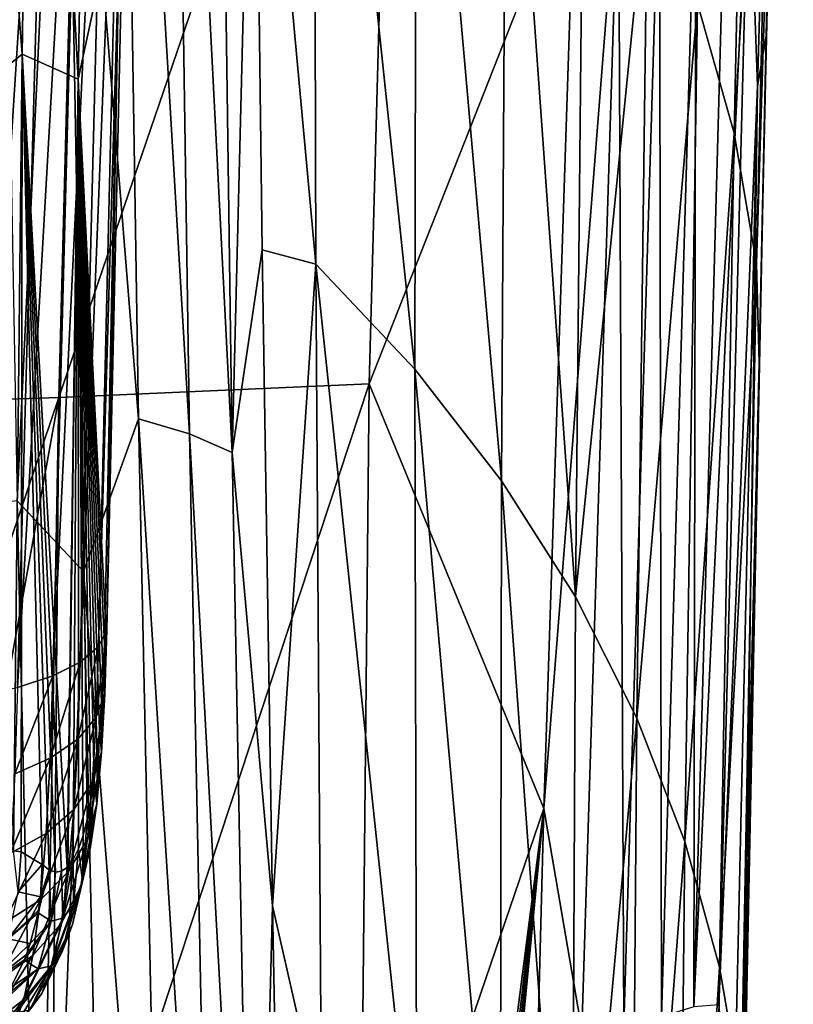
# Model space of a CAD drawing. Header units: metres. Extents: x -81 to 81, y -160 to 24.
# Tile 65 of 256: x 9.87 to 14.71, y -129.42 to -123.26. Entities that reach past the tile are written whole.
import ezdxf

# ---------------------------------------------------------------- set-up
doc = ezdxf.new("R2010")
doc.units = ezdxf.units.M
doc.layers.add('solid_501850_SW0001', color=7, linetype='CONTINUOUS')

msp = doc.modelspace()

# ---------------------------------------------------------------- linework, layer by layer
at = {"layer": 'solid_501850_SW0001'}
for points in [[(14.54035, -123.358162, 167.401672), (14.710716, -116.776558, 165.208481), (14.593522, -121.152199, 166.820541)], [(14.669332, -117.202103, 165.05072), (14.710716, -116.776558, 165.208481), (14.54035, -123.358162, 167.401672)], [(14.433343, -122.149254, 166.416824), (14.669332, -117.202103, 165.05072), (14.487738, -123.671333, 167.208572)], [(14.487738, -123.671333, 167.208572), (14.669332, -117.202103, 165.05072), (14.54035, -123.358162, 167.401672)], [(9.886656, -123.472351, 174.56868), (9.514611, -118.706322, 174.715836), (9.961744, -118.461632, 172.81987)], [(9.886656, -123.472351, 174.56868), (9.961744, -118.461632, 172.81987), (10.236439, -123.628075, 172.805923)], [(9.961744, -118.461632, 172.81987), (10.325717, -118.678696, 171.088959), (10.236439, -123.628075, 172.805923)], [(10.1496, -119.993011, 183.338806), (10.61474, -125.753815, 184.854828), (10.498641, -118.519447, 182.484634)], [(10.933133, -125.847031, 184.471252), (10.498641, -118.519447, 182.484634), (10.61474, -125.753815, 184.854828)], [(10.933133, -125.847031, 184.471252), (10.825525, -118.620567, 182.110565), (10.498641, -118.519447, 182.484634)], [(10.825525, -118.620567, 182.110565), (11.199426, -125.962608, 184.055862), (11.101052, -118.743553, 181.703506)], [(10.933133, -125.847031, 184.471252), (11.199426, -125.962608, 184.055862), (10.825525, -118.620567, 182.110565)], [(10.49878, -122.412598, 170.860794), (10.236439, -123.628075, 172.805923), (10.325717, -118.678696, 171.088959)], [(9.886656, -123.472351, 174.56868), (9.458246, -123.812752, 176.506012), (9.514611, -118.706322, 174.715836)], [(11.101052, -118.743553, 181.703506), (11.199426, -125.962608, 184.055862), (11.336597, -120.565529, 181.828781)], [(14.112208, -123.15361, 171.901978), (14.339899, -123.965675, 170.230499), (14.453274, -118.719734, 168.45639)], [(14.453274, -118.719734, 168.45639), (14.339899, -123.965675, 170.230499), (14.600739, -119.563225, 166.833755)], [(9.855627, -126.265533, 185.703903), (10.1496, -119.993011, 183.338806), (9.72857, -119.372124, 183.441483)], [(11.336597, -120.565529, 181.828781), (11.724648, -124.785522, 182.247543), (11.709016, -119.413834, 180.40657)], [(11.709016, -119.413834, 180.40657), (12.343572, -125.442833, 180.544174), (12.352459, -120.094894, 178.715927)], [(11.709016, -119.413834, 180.40657), (11.724648, -124.785522, 182.247543), (12.343572, -125.442833, 180.544174)], [(10.114892, -125.618431, 166.349335), (12.221985, -119.459824, 164.367096), (12.057232, -125.534531, 166.524155)], [(10.114892, -125.618431, 166.349335), (10.275055, -119.636543, 164.144821), (12.221985, -119.459824, 164.367096)], [(12.057232, -125.534531, 166.524155), (12.221985, -119.459824, 164.367096), (13.344514, -122.270874, 165.573074)], [(14.339899, -123.965675, 170.230499), (14.481171, -124.783455, 168.59082), (14.600739, -119.563225, 166.833755)], [(14.593522, -121.152199, 166.820541), (14.600739, -119.563225, 166.833755), (14.481171, -124.783455, 168.59082)], [(8.136499, -125.685387, 166.241684), (10.275055, -119.636543, 164.144821), (10.114892, -125.618431, 166.349335)], [(8.136499, -125.685387, 166.241684), (8.279951, -119.782669, 163.999756), (10.275055, -119.636543, 164.144821)], [(9.855627, -126.265533, 185.703903), (10.269504, -126.708435, 185.528503), (10.1496, -119.993011, 183.338806)], [(10.1496, -119.993011, 183.338806), (10.269504, -126.708435, 185.528503), (10.61474, -125.753815, 184.854828)], [(10.573693, -120.017395, 169.690399), (10.363734, -127.177139, 171.960495), (10.416487, -127.072441, 172.248077)], [(10.573693, -120.017395, 169.690399), (10.528077, -120.255608, 169.449692), (10.363734, -127.177139, 171.960495)], [(10.573693, -120.017395, 169.690399), (10.416487, -127.072441, 172.248077), (10.49878, -122.412598, 170.860794)], [(12.352459, -120.094894, 178.715927), (12.343572, -125.442833, 180.544174), (12.885801, -126.141594, 178.829514)], [(12.352459, -120.094894, 178.715927), (12.885801, -126.141594, 178.829514), (12.916905, -120.818497, 177.01207)], [(10.430037, -120.131241, 169.093063), (10.077479, -127.361351, 171.444946), (10.249094, -127.274841, 171.688904)], [(10.430037, -120.131241, 169.093063), (10.267796, -120.220345, 168.843704), (10.077479, -127.361351, 171.444946)], [(10.528077, -120.255608, 169.449692), (10.430037, -120.131241, 169.093063), (10.249094, -127.274841, 171.688904)], [(10.267796, -120.220345, 168.843704), (9.856245, -127.432976, 171.239075), (10.077479, -127.361351, 171.444946)], [(10.267796, -120.220345, 168.843704), (10.054524, -120.294601, 168.630524), (9.856245, -127.432976, 171.239075)], [(10.054524, -120.294601, 168.630524), (9.594875, -127.486626, 171.080124), (9.856245, -127.432976, 171.239075)], [(10.054524, -120.294601, 168.630524), (9.799365, -120.350838, 168.462662), (9.594875, -127.486626, 171.080124)], [(10.528077, -120.255608, 169.449692), (10.249094, -127.274841, 171.688904), (10.363734, -127.177139, 171.960495)], [(11.199426, -125.962608, 184.055862), (11.387643, -124.695328, 183.170502), (11.336597, -120.565529, 181.828781)], [(11.336597, -120.565529, 181.828781), (11.387643, -124.695328, 183.170502), (11.724648, -124.785522, 182.247543)], [(12.916905, -120.818497, 177.01207), (12.885801, -126.141594, 178.829514), (13.349153, -126.867203, 177.108673)], [(12.916905, -120.818497, 177.01207), (13.349153, -126.867203, 177.108673), (13.3998, -121.570343, 175.301208)], [(14.49617, -125.401634, 168.287766), (14.593522, -121.152199, 166.820541), (14.481171, -124.783455, 168.59082)], [(14.54035, -123.358162, 167.401672), (14.593522, -121.152199, 166.820541), (14.49617, -125.401634, 168.287766)], [(13.3998, -121.570343, 175.301208), (13.349153, -126.867203, 177.108673), (13.798609, -122.35511, 173.596146)], [(14.087737, -129.431, 168.609695), (14.291164, -122.10112, 166.141068), (14.433343, -122.149254, 166.416824)], [(14.101226, -122.166992, 165.937363), (14.291164, -122.10112, 166.141068), (14.087737, -129.431, 168.609695)], [(13.874099, -122.218994, 165.771164), (14.101226, -122.166992, 165.937363), (13.886527, -129.494507, 168.416306)], [(13.886527, -129.494507, 168.416306), (14.101226, -122.166992, 165.937363), (14.087737, -129.431, 168.609695)], [(14.087737, -129.431, 168.609695), (14.433343, -122.149254, 166.416824), (14.245234, -129.418182, 168.856613)], [(14.245234, -129.418182, 168.856613), (14.433343, -122.149254, 166.416824), (14.487738, -123.671333, 167.208572)], [(13.618054, -122.255234, 165.648514), (13.150227, -128.191559, 167.609894), (13.344514, -122.270874, 165.573074)], [(13.618054, -122.255234, 165.648514), (13.38775, -129.576843, 168.153412), (13.150227, -128.191559, 167.609894)], [(13.650331, -129.543716, 168.262344), (13.38775, -129.576843, 168.153412), (13.618054, -122.255234, 165.648514)], [(13.650331, -129.543716, 168.262344), (13.618054, -122.255234, 165.648514), (13.874099, -122.218994, 165.771164)], [(13.650331, -129.543716, 168.262344), (13.874099, -122.218994, 165.771164), (13.886527, -129.494507, 168.416306)], [(12.057232, -125.534531, 166.524155), (13.344514, -122.270874, 165.573074), (13.150227, -128.191559, 167.609894)], [(13.349153, -126.867203, 177.108673), (13.731508, -127.625572, 175.393814), (13.798609, -122.35511, 173.596146)], [(13.798609, -122.35511, 173.596146), (13.731508, -127.625572, 175.393814), (14.112208, -123.15361, 171.901978)], [(10.49878, -122.412598, 170.860794), (10.405393, -126.965988, 172.537308), (10.236439, -123.628075, 172.805923)], [(10.416487, -127.072441, 172.248077), (10.405393, -126.965988, 172.537308), (10.49878, -122.412598, 170.860794)], [(13.731508, -127.625572, 175.393814), (14.031905, -128.397003, 173.68869), (14.112208, -123.15361, 171.901978)], [(14.112208, -123.15361, 171.901978), (14.031905, -128.397003, 173.68869), (14.339899, -123.965675, 170.230499)], [(14.402135, -129.934799, 169.604736), (14.54035, -123.358162, 167.401672), (14.420103, -129.323669, 169.643448)], [(14.487738, -123.671333, 167.208572), (14.54035, -123.358162, 167.401672), (14.402135, -129.934799, 169.604736)], [(14.54035, -123.358162, 167.401672), (14.49617, -125.401634, 168.287766), (14.420103, -129.323669, 169.643448)], [(9.83225, -128.454971, 176.305954), (9.458246, -123.812752, 176.506012), (9.886656, -123.472351, 174.56868)], [(9.879618, -128.460693, 176.072891), (9.83225, -128.454971, 176.305954), (9.886656, -123.472351, 174.56868)], [(9.879618, -128.460693, 176.072891), (9.886656, -123.472351, 174.56868), (10.01158, -128.540848, 175.408478)], [(9.886656, -123.472351, 174.56868), (10.054606, -128.574509, 175.181427), (10.01158, -128.540848, 175.408478)], [(9.886656, -123.472351, 174.56868), (10.095957, -128.588379, 174.95134), (10.054606, -128.574509, 175.181427)], [(9.886656, -123.472351, 174.56868), (10.133172, -128.58287, 174.733154), (10.095957, -128.588379, 174.95134)], [(9.886656, -123.472351, 174.56868), (10.168301, -128.559265, 174.516602), (10.133172, -128.58287, 174.733154)], [(9.886656, -123.472351, 174.56868), (10.236439, -123.628075, 172.805923), (10.168301, -128.559265, 174.516602)], [(10.172174, -128.55542, 174.492065), (10.168301, -128.559265, 174.516602), (10.236439, -123.628075, 172.805923)], [(10.206543, -128.509033, 174.267776), (10.172174, -128.55542, 174.492065), (10.236439, -123.628075, 172.805923)], [(10.238184, -128.443527, 174.05014), (10.206543, -128.509033, 174.267776), (10.236439, -123.628075, 172.805923)], [(10.400618, -127.15963, 172.617828), (10.236439, -123.628075, 172.805923), (10.405393, -126.965988, 172.537308)], [(10.267056, -128.359818, 173.840866), (10.238184, -128.443527, 174.05014), (10.236439, -123.628075, 172.805923)], [(10.293164, -128.258804, 173.641418), (10.267056, -128.359818, 173.840866), (10.236439, -123.628075, 172.805923)], [(10.316523, -128.141418, 173.453064), (10.293164, -128.258804, 173.641418), (10.236439, -123.628075, 172.805923)], [(10.337185, -128.008682, 173.276871), (10.316523, -128.141418, 173.453064), (10.236439, -123.628075, 172.805923)], [(10.355193, -127.861519, 173.113846), (10.337185, -128.008682, 173.276871), (10.236439, -123.628075, 172.805923)], [(10.370548, -127.701149, 172.96524), (10.355193, -127.861519, 173.113846), (10.236439, -123.628075, 172.805923)], [(10.38323, -127.529388, 172.832352), (10.370548, -127.701149, 172.96524), (10.236439, -123.628075, 172.805923)], [(10.393242, -127.348183, 172.716293), (10.38323, -127.529388, 172.832352), (10.236439, -123.628075, 172.805923)], [(10.400618, -127.15963, 172.617828), (10.393242, -127.348183, 172.716293), (10.236439, -123.628075, 172.805923)], [(14.245234, -129.418182, 168.856613), (14.487738, -123.671333, 167.208572), (14.339889, -130.13652, 169.377518)], [(14.339889, -130.13652, 169.377518), (14.487738, -123.671333, 167.208572), (14.402135, -129.934799, 169.604736)], [(14.031905, -128.397003, 173.68869), (14.249772, -129.182404, 172.004166), (14.339899, -123.965675, 170.230499)], [(14.339899, -123.965675, 170.230499), (14.249772, -129.182404, 172.004166), (14.481171, -124.783455, 168.59082)], [(11.199426, -125.962608, 184.055862), (11.45161, -128.800354, 184.472504), (11.387643, -124.695328, 183.170502)], [(11.387643, -124.695328, 183.170502), (11.45161, -128.800354, 184.472504), (11.724648, -124.785522, 182.247543)], [(11.45161, -128.800354, 184.472504), (11.759729, -130.146149, 184.055954), (11.724648, -124.785522, 182.247543)], [(11.724648, -124.785522, 182.247543), (12.35595, -130.77272, 182.349747), (12.343572, -125.442833, 180.544174)], [(11.724648, -124.785522, 182.247543), (11.759729, -130.146149, 184.055954), (12.35595, -130.77272, 182.349747)], [(14.249772, -129.182404, 172.004166), (14.384697, -129.974411, 170.348145), (14.481171, -124.783455, 168.59082)], [(14.49617, -125.401634, 168.287766), (14.481171, -124.783455, 168.59082), (14.384697, -129.974411, 170.348145)], [(14.420103, -129.323669, 169.643448), (14.49617, -125.401634, 168.287766), (14.384697, -129.974411, 170.348145)], [(12.343572, -125.442833, 180.544174), (12.877531, -131.440109, 180.633591), (12.885801, -126.141594, 178.829514)], [(12.343572, -125.442833, 180.544174), (12.35595, -130.77272, 182.349747), (12.877531, -131.440109, 180.633591)], [(10.066091, -131.575119, 168.52121), (12.057232, -125.534531, 166.524155), (11.997256, -131.570984, 168.66655)], [(10.114892, -125.618431, 166.349335), (12.057232, -125.534531, 166.524155), (10.066091, -131.575119, 168.52121)], [(11.997256, -131.570984, 168.66655), (12.057232, -125.534531, 166.524155), (13.150227, -128.191559, 167.609894)], [(8.098779, -131.577362, 168.431168), (8.136499, -125.685387, 166.241684), (10.114892, -125.618431, 166.349335)], [(9.038161, -131.576309, 168.468109), (8.098779, -131.577362, 168.431168), (10.114892, -125.618431, 166.349335)], [(9.038161, -131.576309, 168.468109), (10.114892, -125.618431, 166.349335), (10.0044, -131.57518, 168.517609)], [(10.0044, -131.57518, 168.517609), (10.114892, -125.618431, 166.349335), (10.066091, -131.575119, 168.52121)], [(10.269504, -126.708435, 185.528503), (10.767759, -133.013275, 187.131912), (10.61474, -125.753815, 184.854828)], [(11.079419, -133.097885, 186.740616), (10.61474, -125.753815, 184.854828), (10.767759, -133.013275, 187.131912)], [(11.079419, -133.097885, 186.740616), (10.933133, -125.847031, 184.471252), (10.61474, -125.753815, 184.854828)], [(10.933133, -125.847031, 184.471252), (11.338458, -133.205551, 186.318451), (11.199426, -125.962608, 184.055862)], [(11.079419, -133.097885, 186.740616), (11.338458, -133.205551, 186.318451), (10.933133, -125.847031, 184.471252)], [(11.199426, -125.962608, 184.055862), (11.338458, -133.205551, 186.318451), (11.45161, -128.800354, 184.472504)], [(12.885801, -126.141594, 178.829514), (12.877531, -131.440109, 180.633591), (13.322616, -132.133667, 178.911148)], [(12.885801, -126.141594, 178.829514), (13.322616, -132.133667, 178.911148), (13.349153, -126.867203, 177.108673)], [(10.01413, -133.183014, 187.879135), (9.855627, -126.265533, 185.703903), (9.416576, -126.32061, 185.982285)], [(10.01413, -133.183014, 187.879135), (10.269504, -126.708435, 185.528503), (9.855627, -126.265533, 185.703903)], [(10.01413, -133.183014, 187.879135), (9.416576, -126.32061, 185.982285), (9.577877, -133.17746, 188.144073)], [(10.01413, -133.183014, 187.879135), (10.420746, -133.445633, 187.637482), (10.269504, -126.708435, 185.528503)], [(10.269504, -126.708435, 185.528503), (10.420746, -133.445633, 187.637482), (10.767759, -133.013275, 187.131912)], [(13.349153, -126.867203, 177.108673), (13.322616, -132.133667, 178.911148), (13.731508, -127.625572, 175.393814)], [(10.404309, -127.473106, 172.432755), (10.400618, -127.15963, 172.617828), (10.405393, -126.965988, 172.537308)], [(10.404309, -127.473106, 172.432755), (10.405393, -126.965988, 172.537308), (10.416487, -127.072441, 172.248077)], [(10.416487, -127.072441, 172.248077), (10.363734, -127.177139, 171.960495), (10.350424, -127.620163, 172.164566)], [(10.404309, -127.473106, 172.432755), (10.416487, -127.072441, 172.248077), (10.350424, -127.620163, 172.164566)], [(10.363734, -127.177139, 171.960495), (10.249094, -127.274841, 171.688904), (10.234755, -127.756554, 171.91066)], [(10.350424, -127.620163, 172.164566), (10.363734, -127.177139, 171.960495), (10.234755, -127.756554, 171.91066)], [(10.404309, -127.473106, 172.432755), (10.393242, -127.348183, 172.716293), (10.400618, -127.15963, 172.617828)], [(10.249094, -127.274841, 171.688904), (10.077479, -127.361351, 171.444946), (10.062257, -127.876442, 171.681915)], [(10.234755, -127.756554, 171.91066), (10.249094, -127.274841, 171.688904), (10.062257, -127.876442, 171.681915)], [(10.077479, -127.361351, 171.444946), (9.856245, -127.432976, 171.239075), (9.840326, -127.974686, 171.488129)], [(10.062257, -127.876442, 171.681915), (10.077479, -127.361351, 171.444946), (9.840326, -127.974686, 171.488129)], [(10.383006, -127.83889, 172.679474), (10.38323, -127.529388, 172.832352), (10.393242, -127.348183, 172.716293)], [(10.383006, -127.83889, 172.679474), (10.393242, -127.348183, 172.716293), (10.404309, -127.473106, 172.432755)], [(10.404309, -127.473106, 172.432755), (10.350424, -127.620163, 172.164566), (10.327492, -128.024689, 172.43689)], [(10.383006, -127.83889, 172.679474), (10.404309, -127.473106, 172.432755), (10.327492, -128.024689, 172.43689)], [(10.383006, -127.83889, 172.679474), (10.370548, -127.701149, 172.96524), (10.38323, -127.529388, 172.832352)], [(10.350424, -127.620163, 172.164566), (10.234755, -127.756554, 171.91066), (10.210353, -128.196533, 172.206238)], [(10.327492, -128.024689, 172.43689), (10.350424, -127.620163, 172.164566), (10.210353, -128.196533, 172.206238)], [(13.322616, -132.133667, 178.911148), (13.689491, -132.860809, 177.193558), (13.731508, -127.625572, 175.393814)], [(13.731508, -127.625572, 175.393814), (13.689491, -132.860809, 177.193558), (14.031905, -128.397003, 173.68869)], [(10.352655, -128.160767, 172.981689), (10.355193, -127.861519, 173.113846), (10.370548, -127.701149, 172.96524)], [(10.352655, -128.160767, 172.981689), (10.370548, -127.701149, 172.96524), (10.383006, -127.83889, 172.679474)], [(10.234755, -127.756554, 171.91066), (10.062257, -127.876442, 171.681915), (10.036613, -128.347031, 171.997375)], [(10.210353, -128.196533, 172.206238), (10.234755, -127.756554, 171.91066), (10.036613, -128.347031, 171.997375)], [(10.383006, -127.83889, 172.679474), (10.327492, -128.024689, 172.43689), (10.294969, -128.380753, 172.770203)], [(10.352655, -128.160767, 172.981689), (10.383006, -127.83889, 172.679474), (10.294969, -128.380753, 172.770203)], [(10.352655, -128.160767, 172.981689), (10.337185, -128.008682, 173.276871), (10.355193, -127.861519, 173.113846)], [(10.062257, -127.876442, 171.681915), (9.840326, -127.974686, 171.488129), (9.813715, -128.469727, 171.81929)], [(10.036613, -128.347031, 171.997375), (10.062257, -127.876442, 171.681915), (9.813715, -128.469727, 171.81929)], [(10.327492, -128.024689, 172.43689), (10.210353, -128.196533, 172.206238), (10.175881, -128.583908, 172.567719)], [(10.294969, -128.380753, 172.770203), (10.327492, -128.024689, 172.43689), (10.175881, -128.583908, 172.567719)], [(10.313263, -128.431137, 173.33168), (10.316523, -128.141418, 173.453064), (10.337185, -128.008682, 173.276871)], [(10.313263, -128.431137, 173.33168), (10.337185, -128.008682, 173.276871), (10.352655, -128.160767, 172.981689)], [(10.352655, -128.160767, 172.981689), (10.294969, -128.380753, 172.770203), (10.252772, -128.679977, 173.155975)], [(10.313263, -128.431137, 173.33168), (10.352655, -128.160767, 172.981689), (10.252772, -128.679977, 173.155975)], [(10.313263, -128.431137, 173.33168), (10.293164, -128.258804, 173.641418), (10.316523, -128.141418, 173.453064)], [(10.210353, -128.196533, 172.206238), (10.036613, -128.347031, 171.997375), (10.000499, -128.761505, 172.382904)], [(10.175881, -128.583908, 172.567719), (10.210353, -128.196533, 172.206238), (10.000499, -128.761505, 172.382904)], [(11.997256, -131.570984, 168.66655), (13.150227, -128.191559, 167.609894), (12.713282, -131.569748, 168.739197)], [(13.150227, -128.191559, 167.609894), (12.749114, -131.59227, 168.751083), (12.713282, -131.569748, 168.739197)], [(13.150227, -128.191559, 167.609894), (12.776391, -131.624786, 168.765549), (12.749114, -131.59227, 168.751083)], [(13.150227, -128.191559, 167.609894), (12.796347, -131.667252, 168.7827), (12.776391, -131.624786, 168.765549)], [(13.150227, -128.191559, 167.609894), (12.807571, -131.719116, 168.802185), (12.796347, -131.667252, 168.7827)], [(13.150227, -128.191559, 167.609894), (13.0131, -133.484467, 169.444717), (12.807571, -131.719116, 168.802185)], [(13.38775, -129.576843, 168.153412), (13.0131, -133.484467, 169.444717), (13.150227, -128.191559, 167.609894)], [(10.264831, -128.643677, 173.720413), (10.267056, -128.359818, 173.840866), (10.293164, -128.258804, 173.641418)], [(10.264831, -128.643677, 173.720413), (10.293164, -128.258804, 173.641418), (10.313263, -128.431137, 173.33168)], [(10.036613, -128.347031, 171.997375), (9.813715, -128.469727, 171.81929), (9.776337, -128.90593, 172.223694)], [(10.000499, -128.761505, 172.382904), (10.036613, -128.347031, 171.997375), (9.776337, -128.90593, 172.223694)], [(10.264831, -128.643677, 173.720413), (10.238184, -128.443527, 174.05014), (10.267056, -128.359818, 173.840866)], [(10.294969, -128.380753, 172.770203), (10.175881, -128.583908, 172.567719), (10.131175, -128.909576, 172.98584)], [(10.252772, -128.679977, 173.155975), (10.294969, -128.380753, 172.770203), (10.131175, -128.909576, 172.98584)], [(13.689491, -132.860809, 177.193558), (13.977306, -133.601654, 175.482819), (14.031905, -128.397003, 173.68869)], [(14.031905, -128.397003, 173.68869), (13.977306, -133.601654, 175.482819), (14.249772, -129.182404, 172.004166)], [(9.862371, -128.711197, 176.126587), (9.83225, -128.454971, 176.305954), (9.879618, -128.460693, 176.072891)], [(9.862371, -128.711197, 176.126587), (9.879618, -128.460693, 176.072891), (10.01158, -128.540848, 175.408478)], [(10.313263, -128.431137, 173.33168), (10.252772, -128.679977, 173.155975), (10.200797, -128.915329, 173.584198)], [(10.264831, -128.643677, 173.720413), (10.313263, -128.431137, 173.33168), (10.200797, -128.915329, 173.584198)], [(10.207479, -128.793564, 174.138016), (10.206543, -128.509033, 174.267776), (10.238184, -128.443527, 174.05014)], [(10.207479, -128.793564, 174.138016), (10.238184, -128.443527, 174.05014), (10.264831, -128.643677, 173.720413)], [(9.862371, -128.711197, 176.126587), (10.01158, -128.540848, 175.408478), (10.001471, -128.743988, 175.444077)], [(10.001471, -128.743988, 175.444077), (10.01158, -128.540848, 175.408478), (10.054606, -128.574509, 175.181427)], [(10.141502, -128.877655, 174.574051), (10.172174, -128.55542, 174.492065), (10.206543, -128.509033, 174.267776)], [(10.141502, -128.877655, 174.574051), (10.206543, -128.509033, 174.267776), (10.207479, -128.793564, 174.138016)], [(10.175881, -128.583908, 172.567719), (10.000499, -128.761505, 172.382904), (9.953682, -129.110123, 172.828583)], [(10.131175, -128.909576, 172.98584), (10.175881, -128.583908, 172.567719), (9.953682, -129.110123, 172.828583)], [(9.989455, -128.825958, 175.456894), (10.054606, -128.574509, 175.181427), (9.986208, -128.843887, 175.459579)], [(10.067455, -128.89444, 175.018143), (9.986208, -128.843887, 175.459579), (10.054606, -128.574509, 175.181427)], [(10.001471, -128.743988, 175.444077), (10.054606, -128.574509, 175.181427), (9.989455, -128.825958, 175.456894)], [(10.067455, -128.89444, 175.018143), (10.054606, -128.574509, 175.181427), (10.095957, -128.588379, 174.95134)], [(10.067455, -128.89444, 175.018143), (10.095957, -128.588379, 174.95134), (10.133172, -128.58287, 174.733154)], [(10.067455, -128.89444, 175.018143), (10.133172, -128.58287, 174.733154), (10.141502, -128.877655, 174.574051)], [(10.141502, -128.877655, 174.574051), (10.133172, -128.58287, 174.733154), (10.168301, -128.559265, 174.516602)], [(10.141502, -128.877655, 174.574051), (10.168301, -128.559265, 174.516602), (10.172174, -128.55542, 174.492065)], [(10.264831, -128.643677, 173.720413), (10.200797, -128.915329, 173.584198), (10.139054, -129.081543, 174.043976)], [(10.207479, -128.793564, 174.138016), (10.264831, -128.643677, 173.720413), (10.139054, -129.081543, 174.043976)], [(9.862371, -128.711197, 176.126587), (10.001471, -128.743988, 175.444077), (9.799155, -129.0065, 176.121613)], [(10.252772, -128.679977, 173.155975), (10.131175, -128.909576, 172.98584), (10.076028, -129.165939, 173.449738)], [(10.200797, -128.915329, 173.584198), (10.252772, -128.679977, 173.155975), (10.076028, -129.165939, 173.449738)], [(10.000499, -128.761505, 172.382904), (9.776337, -128.90593, 172.223694), (9.727901, -129.27301, 172.690948)], [(9.953682, -129.110123, 172.828583), (10.000499, -128.761505, 172.382904), (9.727901, -129.27301, 172.690948)], [(10.001471, -128.743988, 175.444077), (9.989455, -128.825958, 175.456894), (9.799155, -129.0065, 176.121613)], [(10.207479, -128.793564, 174.138016), (10.139054, -129.081543, 174.043976), (10.067756, -129.175125, 174.523773)], [(10.141502, -128.877655, 174.574051), (10.207479, -128.793564, 174.138016), (10.067756, -129.175125, 174.523773)], [(9.989455, -128.825958, 175.456894), (9.986208, -128.843887, 175.459579), (9.799155, -129.0065, 176.121613)], [(9.986208, -128.843887, 175.459579), (9.936925, -129.036102, 175.48555), (9.799155, -129.0065, 176.121613)], [(10.067455, -128.89444, 175.018143), (9.936925, -129.036102, 175.48555), (9.986208, -128.843887, 175.459579)], [(11.338458, -133.205551, 186.318451), (11.529342, -132.862076, 185.731384), (11.45161, -128.800354, 184.472504)], [(11.45161, -128.800354, 184.472504), (11.529342, -132.862076, 185.731384), (11.759729, -130.146149, 184.055954)], [(10.131175, -128.909576, 172.98584), (9.953682, -129.110123, 172.828583), (9.895871, -129.384766, 173.322815)], [(10.076028, -129.165939, 173.449738), (10.131175, -128.909576, 172.98584), (9.895871, -129.384766, 173.322815)], [(10.067455, -128.89444, 175.018143), (9.898875, -129.139511, 175.497284), (9.91313, -129.103394, 175.493378)], [(10.067455, -128.89444, 175.018143), (9.987403, -129.194458, 175.012131), (9.898875, -129.139511, 175.497284)], [(10.067455, -128.89444, 175.018143), (9.91313, -129.103394, 175.493378), (9.936925, -129.036102, 175.48555)], [(10.141502, -128.877655, 174.574051), (10.067756, -129.175125, 174.523773), (9.987403, -129.194458, 175.012131)], [(10.067455, -128.89444, 175.018143), (10.141502, -128.877655, 174.574051), (9.987403, -129.194458, 175.012131)], [(10.200797, -128.915329, 173.584198), (10.076028, -129.165939, 173.449738), (10.010355, -129.347244, 173.947586)], [(10.139054, -129.081543, 174.043976), (10.200797, -128.915329, 173.584198), (10.010355, -129.347244, 173.947586)], [(9.799155, -129.0065, 176.121613), (9.936925, -129.036102, 175.48555), (9.679281, -129.283188, 176.104721)], [(9.936925, -129.036102, 175.48555), (9.91313, -129.103394, 175.493378), (9.679281, -129.283188, 176.104721)], [(9.91313, -129.103394, 175.493378), (9.898875, -129.139511, 175.497284), (9.679281, -129.283188, 176.104721)], [(10.139054, -129.081543, 174.043976), (10.010355, -129.347244, 173.947586), (9.934287, -129.449707, 174.466827)], [(10.067756, -129.175125, 174.523773), (10.139054, -129.081543, 174.043976), (9.934287, -129.449707, 174.466827)], [(9.953682, -129.110123, 172.828583), (9.727901, -129.27301, 172.690948), (9.66805, -129.562424, 173.208862)], [(9.895871, -129.384766, 173.322815), (9.953682, -129.110123, 172.828583), (9.66805, -129.562424, 173.208862)], [(9.898875, -129.139511, 175.497284), (9.815684, -129.311356, 175.512894), (9.679281, -129.283188, 176.104721)], [(9.987403, -129.194458, 175.012131), (9.815684, -129.311356, 175.512894), (9.898875, -129.139511, 175.497284)], [(10.076028, -129.165939, 173.449738), (9.895871, -129.384766, 173.322815), (9.826896, -129.579285, 173.852966)], [(10.010355, -129.347244, 173.947586), (10.076028, -129.165939, 173.449738), (9.826896, -129.579285, 173.852966)], [(9.987403, -129.194458, 175.012131), (9.753229, -129.412888, 175.519547), (9.785405, -129.362778, 175.516525)], [(9.987403, -129.194458, 175.012131), (9.848282, -129.471588, 174.995071), (9.753229, -129.412888, 175.519547)], [(9.987403, -129.194458, 175.012131), (9.785405, -129.362778, 175.516525), (9.815684, -129.311356, 175.512894)], [(10.067756, -129.175125, 174.523773), (9.934287, -129.449707, 174.466827), (9.848282, -129.471588, 174.995071)], [(9.987403, -129.194458, 175.012131), (10.067756, -129.175125, 174.523773), (9.848282, -129.471588, 174.995071)], [(13.977306, -133.601654, 175.482819), (14.185594, -134.358444, 173.788483), (14.249772, -129.182404, 172.004166)], [(14.249772, -129.182404, 172.004166), (14.185594, -134.358444, 173.788483), (14.384697, -129.974411, 170.348145)], [(10.010355, -129.347244, 173.947586), (9.826896, -129.579285, 173.852966), (9.746819, -129.689636, 174.40567)], [(9.934287, -129.449707, 174.466827), (10.010355, -129.347244, 173.947586), (9.746819, -129.689636, 174.40567)], [(14.362067, -132.993362, 170.918961), (14.420103, -129.323669, 169.643448), (14.384697, -129.974411, 170.348145)], [(14.402135, -129.934799, 169.604736), (14.420103, -129.323669, 169.643448), (14.362067, -132.993362, 170.918961)], [(9.895871, -129.384766, 173.322815), (9.66805, -129.562424, 173.208862), (9.596541, -129.767715, 173.764175)], [(9.826896, -129.579285, 173.852966), (9.895871, -129.384766, 173.322815), (9.596541, -129.767715, 173.764175)]]:
    msp.add_3dface(points, dxfattribs=at)

doc.saveas('drawing.dxf')
